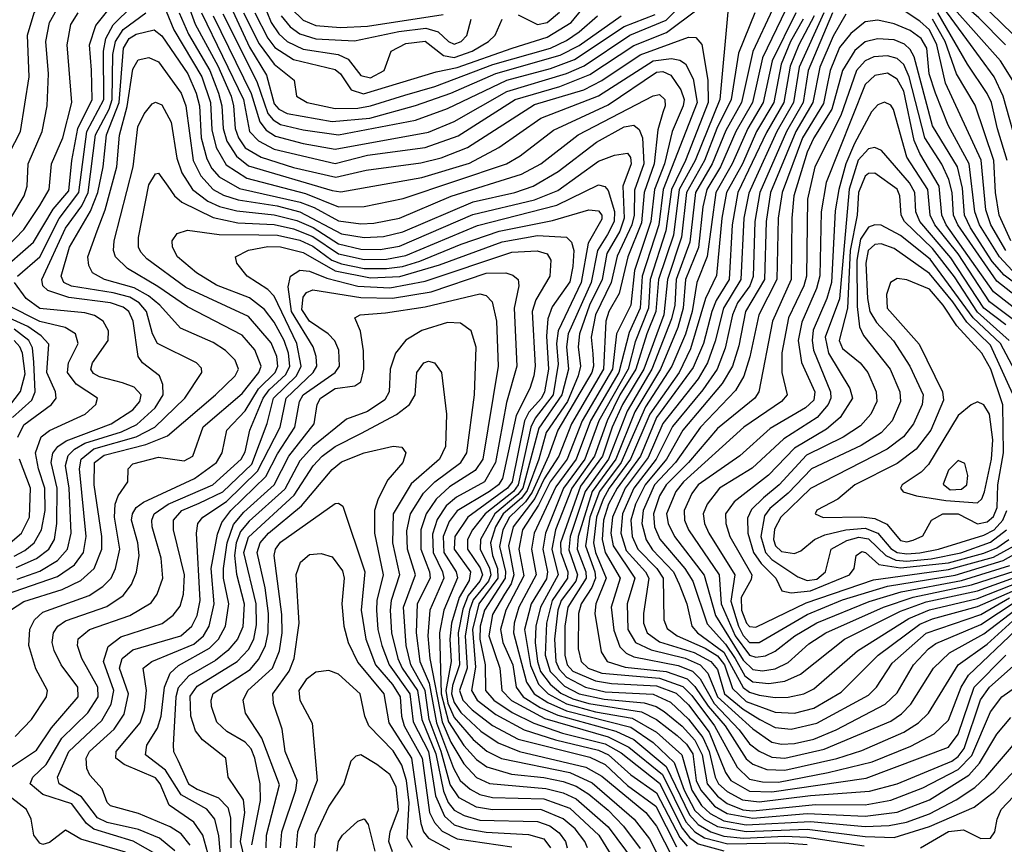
# Model space of a CAD drawing. Extents: x 997028 to 1115134, y 536408 to 618974.
# Tile 126 of 256: x 1014212 to 1017278, y 579926 to 582493. Entities that reach past the tile are written whole.
import ezdxf

# ---------------------------------------------------------------- set-up
doc = ezdxf.new("R2010")
doc.units = 0

msp = doc.modelspace()

# ---------------------------------------------------------------- linework, layer by layer
at = {"layer": '0CON10XD'}
for points in [[(1017304.4, 582304.4), (1017266.3, 582365), (1017115, 582535.1), (1017071.9, 582595), (1017023.9, 582715), (1016982.2, 582865), (1016977.1, 582942.9), (1016940.6, 583105), (1016937.1, 583225), (1016949.5, 583280.5), (1017001.7, 583405), (1017030.9, 583505), (1017036, 583605), (1017017.2, 583695), (1017016.5, 583725), (1017033.6, 583785), (1017055, 583816), (1017146, 583894), (1017185, 583901.9), (1017225, 583897.2), (1017295, 583867.8)], [(1017282.5, 582415), (1017199.2, 582499.2), (1017112.5, 582575), (1017094.1, 582605), (1017082.5, 582652.5), (1017014.7, 582875), (1017010, 582965), (1016982.4, 583075), (1016976.1, 583155), (1016987.9, 583245), (1017041.7, 583365), (1017080.6, 583515), (1017083.2, 583605), (1017063.9, 583705), (1017081.7, 583775), (1017105, 583809.7), (1017135, 583831.5), (1017195, 583852.8), (1017235, 583850.7), (1017305, 583822.2)], [(1017305, 582448.6), (1017235, 582515.1), (1017145, 582579.9), (1017124.4, 582605), (1017108.1, 582695), (1017049.5, 582875), (1017044.9, 582965), (1017017.3, 583075), (1017014.9, 583165), (1017033.2, 583245), (1017078.4, 583345), (1017128.5, 583525), (1017129.9, 583595), (1017113.9, 583685), (1017114.9, 583725), (1017140.1, 583769.9), (1017175, 583797.8), (1017225, 583807.9), (1017305, 583782.5)], [(1014163, 582045), (1014214.5, 582145), (1014241.7, 582315), (1014236.5, 582445), (1014257.2, 582515), (1014282.6, 582545), (1014431.4, 582678.6), (1014542.4, 582827.6), (1014577.5, 582885), (1014599.9, 582955), (1014609.5, 583025), (1014616.2, 583273.8)], [(1014184.8, 581875), (1014226.2, 581945), (1014235.5, 581975), (1014239, 582045), (1014282, 582145), (1014297.9, 582225), (1014302.5, 582325), (1014293.5, 582425), (1014305.8, 582485), (1014328.2, 582525), (1014425.6, 582604.4), (1014481.4, 582668.6)], [(1014145.8, 581705), (1014255, 581800.2), (1014316.3, 581903.7), (1014365, 581960.7), (1014374.7, 582055), (1014393.6, 582155), (1014437.8, 582245), (1014435.6, 582335.6), (1014430.2, 582415), (1014449.4, 582475), (1014544.6, 582595)], [(1014815.1, 582505), (1014933.6, 582263.6), (1014960.6, 582175), (1014979.8, 582149.8), (1015009.1, 582130.9), (1015095, 582107.7), (1015195, 582089.9), (1015485, 582143.5), (1015565, 582176.1), (1015729.8, 582270.2), (1015914.7, 582325.3), (1015970, 582350), (1016112.8, 582445), (1016225, 582492), (1016325, 582593.6)], [(1014955.1, 582585), (1014995.7, 582485), (1015019.6, 582449.6), (1015045, 582425.6), (1015095, 582401.8), (1015204.5, 582384.5), (1015235, 582370.7), (1015275, 582319.6), (1015305, 582312.6), (1015347.6, 582335), (1015369.6, 582395), (1015415, 582419.1), (1015475, 582426.8), (1015532, 582382), (1015565, 582375.1), (1015621, 582395), (1015672.4, 582425), (1015693.5, 582445), (1015714.6, 582495)], [(1017282.9, 581775), (1017236.5, 581855), (1017221.2, 581901.2), (1017205.8, 582055.8), (1017095.7, 582295.7), (1017068.1, 582415), (1017045, 582461.2), (1017015, 582488.9), (1016845, 582602.5)], [(1017326.1, 582075), (1017275.3, 582255), (1017247.2, 582315), (1017161.9, 582431.9), (1017050, 582585)], [(1014645, 582579.4), (1014692.1, 582462.1), (1014779.3, 582315), (1014806.1, 582235), (1014810.5, 582150.5), (1014824.1, 582095), (1014855, 582041.2), (1014919.5, 581999.5), (1015102.4, 581952.4), (1015205, 581910.7), (1015285, 581911.8), (1015406.8, 581936.8), (1015727.8, 582045), (1015770.4, 582069.6), (1015875, 582149.2), (1016045, 582228), (1016195, 582330.3), (1016215, 582331.7), (1016240.3, 582320.3), (1016270.8, 582275), (1016281.1, 582245), (1016278.8, 582225), (1016244, 582145), (1016220.2, 582045), (1016189.1, 581965), (1016178, 581865), (1016127, 581713), (1016115.5, 581605), (1016070.4, 581515), (1016057.9, 581405), (1015963.6, 581245), (1015917, 581125), (1015864.6, 581055), (1015828.3, 580981.7), (1015778.6, 580905), (1015767.1, 580845), (1015781.9, 580761.9), (1015726.6, 580655), (1015710.1, 580595), (1015716.8, 580555), (1015747.7, 580485), (1015758.1, 580415), (1015780, 580385), (1015832.7, 580352.7), (1015888.6, 580328.6), (1016068.7, 580278.7), (1016125, 580252.9), (1016225, 580168.6), (1016297.9, 580017.9), (1016325, 579987.6), (1016365, 579965), (1016405, 579952.2), (1016466, 579946), (1016595, 579952), (1016665, 579949.1), (1016841.5, 579921.5)], [(1014206, 581695), (1014275.1, 581754.9), (1014335.7, 581874.3), (1014396.2, 581955), (1014421.4, 582145), (1014474.2, 582245), (1014473.7, 582395), (1014480.9, 582435), (1014503.1, 582476.9), (1014564, 582536)], [(1014741.9, 582525), (1014759.2, 582479.2), (1014829.8, 582349.8), (1014870.7, 582255), (1014878.6, 582225), (1014883, 582155), (1014893.3, 582125), (1014915, 582094.6), (1014964.8, 582064.8), (1015065, 582033.4), (1015197.3, 582002.7), (1015291.4, 582025), (1015462, 582048), (1015525, 582062.8), (1015606.7, 582095), (1015815, 582229.2), (1015968.7, 582275), (1016025.6, 582304.4), (1016145, 582383.5), (1016295, 582439.3), (1016317.5, 582437.5), (1016336.5, 582416.5), (1016355.3, 582304.7), (1016356.2, 582235), (1016285.5, 582055), (1016241.9, 581965), (1016224.4, 581835.6), (1016175.3, 581685), (1016170.1, 581595), (1016129.2, 581490.8), (1016106.7, 581405), (1016016.2, 581245), (1015971.7, 581125), (1015906, 581035), (1015849.3, 580895), (1015841.4, 580845), (1015856.2, 580775), (1015852.5, 580752.5), (1015804.7, 580675), (1015784.4, 580595), (1015802.6, 580482.6), (1015827.5, 580425), (1015858.2, 580395), (1015915, 580364), (1016005, 580339.1), (1016119.3, 580319.3), (1016195, 580275.5), (1016274.5, 580205), (1016305, 580095.4), (1016335, 580047), (1016362.2, 580022.2), (1016405, 579999.5), (1016475, 579986.6), (1016675, 579997.3), (1016845, 579981.5)], [(1014778.1, 582515), (1014909.7, 582245), (1014927.7, 582145), (1014956, 582116), (1015005, 582089.8), (1015195, 582045.5), (1015295, 582071.4), (1015475, 582095.1), (1015577.9, 582132.1), (1015755.1, 582244.9), (1015894.4, 582285.6), (1015987.3, 582322.7), (1016125, 582413.1), (1016226.4, 582453.6), (1016325, 582527)], [(1014869.1, 582535), (1014927.9, 582407.9), (1014980.8, 582320.8), (1015005, 582231), (1015019.5, 582215), (1015045, 582201.3), (1015185, 582176.5), (1015302.9, 582187.1), (1015445, 582226), (1015555, 582264.5), (1015695, 582326.2), (1015895, 582383.1), (1015955, 582413.2), (1016085.1, 582504.9)], [(1014945, 582514.4), (1014985, 582435.8), (1015006.8, 582406.8), (1015065, 582369.8), (1015195, 582338.5), (1015211.5, 582325), (1015244.9, 582274.9), (1015282.5, 582262.5), (1015508.8, 582331.2), (1015575, 582344.9), (1015745.9, 582405), (1015855, 582438.6), (1015929.7, 582485), (1015962.7, 582525)], [(1015058.3, 582528.3), (1015095, 582491.4), (1015135, 582475.1), (1015211.2, 582468.8), (1015295, 582473.1), (1015530.9, 582509.1)], [(1016556.5, 582525), (1016495.4, 582394.6), (1016459.9, 582235), (1016411.7, 582148.3), (1016369.2, 582045), (1016316.4, 581955), (1016298.8, 581801.2), (1016256.6, 581685), (1016252.4, 581605), (1016241.9, 581561.9), (1016180.8, 581405), (1016104, 581275), (1016046, 581125), (1015973.4, 581025), (1015926.6, 580885), (1015922.9, 580842.9), (1015949.7, 580765), (1015943.7, 580745), (1015898.4, 580685), (1015887.8, 580655), (1015877.8, 580565), (1015881.4, 580495), (1015891.8, 580471.8), (1015915, 580446.4), (1015974, 580415), (1016035, 580401.4), (1016185, 580393.5), (1016238.6, 580368.6), (1016295, 580316.2), (1016339.2, 580259.2), (1016359.7, 580215), (1016378.1, 580135), (1016388.2, 580115), (1016415, 580090.8), (1016462.9, 580065), (1016515, 580058.3), (1016675, 580078.8), (1016858.5, 580091.5), (1016945, 580115.1), (1017115, 580185.1), (1017135, 580199.4), (1017153, 580225), (1017204.2, 580375.8), (1017231.8, 580415), (1017325, 580497.8)], [(1016597.6, 582525), (1016525.1, 582374.9), (1016493.9, 582235), (1016442.5, 582145), (1016394.2, 582035), (1016351.9, 581965), (1016339.8, 581910.2), (1016326, 581784), (1016285.7, 581684.3), (1016278.8, 581595), (1016262, 581535), (1016207.8, 581405), (1016127.5, 581272.5), (1016068.8, 581125), (1015995.5, 581025), (1015951.4, 580885), (1015948.8, 580845), (1015975.6, 580775), (1015976.3, 580755), (1015919.1, 580665), (1015910.2, 580605), (1015909.8, 580515), (1015917.6, 580485), (1015935, 580465.7), (1016005, 580434.9), (1016055, 580426.6), (1016195, 580419.7), (1016256.5, 580396.5), (1016295, 580360.2), (1016359.1, 580275), (1016410.3, 580150.3), (1016427.1, 580125), (1016485, 580091.3), (1016555, 580089.5), (1016848.2, 580131.8), (1017105, 580228.7), (1017135, 580269), (1017184.9, 580415), (1017283.4, 580515)], [(1014145, 581758.6), (1014225, 581840.6), (1014275.3, 581914.7), (1014304.4, 581965), (1014311.3, 582045), (1014347.1, 582125), (1014374.5, 582235), (1014360.2, 582415), (1014372.2, 582477.8), (1014394.8, 582515)], [(1014205, 580751.2), (1014275, 580776.4), (1014329.7, 580810.3), (1014361.8, 580845), (1014372.6, 580895), (1014366.6, 581035), (1014355.3, 581105), (1014363.6, 581136.4), (1014383.6, 581156.4), (1014415.3, 581174.7), (1014529.7, 581210.3), (1014577.3, 581232.7), (1014633.9, 581285), (1014659.1, 581325), (1014657.7, 581357.7), (1014647.3, 581385), (1014595, 581424.6), (1014581.1, 581445), (1014565.4, 581555), (1014552.1, 581585), (1014535, 581598.2), (1014495, 581611.8), (1014365, 581628.7), (1014300.2, 581650.2), (1014284.8, 581665), (1014281, 581685), (1014355, 581843.8), (1014405.8, 581914.2), (1014425.2, 581955), (1014448.7, 582135), (1014490.7, 582215), (1014499.9, 582245), (1014502.9, 582385), (1014510.5, 582425), (1014535, 582462.5), (1014605.1, 582514.9)], [(1014709.4, 582515), (1014738.6, 582448.6), (1014804.1, 582335), (1014832, 582265), (1014842.4, 582225), (1014845.8, 582155), (1014857.1, 582115), (1014887.9, 582067.9), (1014925, 582038.2), (1015185, 581961.1), (1015212.1, 581957.9), (1015465, 582002.3), (1015613.2, 582046.8), (1015704.9, 582095.1), (1015835, 582186.6), (1016015, 582256), (1016185, 582365.5), (1016242.3, 582372.3), (1016267.5, 582367.5), (1016285.8, 582355.8), (1016309.4, 582309.4), (1016321.9, 582235), (1016216.6, 581965), (1016202.9, 581855), (1016150.9, 581695), (1016144, 581595), (1016110, 581520), (1016078.3, 581395), (1015990.2, 581245), (1015945.3, 581125), (1015881.4, 581038.6), (1015814.7, 580895), (1015805.7, 580845), (1015820.6, 580765), (1015766.8, 580665), (1015751.9, 580615), (1015749.7, 580585), (1015790.7, 580430.7), (1015814.7, 580394.7), (1015857.4, 580367.4), (1015915, 580341.7), (1016115, 580291.5), (1016185, 580243.1)], [(1014845, 582511), (1014950.6, 582300.6), (1014985, 582201.5), (1015001.3, 582181.3), (1015025, 582166.8), (1015095, 582150.3), (1015205, 582134.9), (1015445, 582180.2), (1015545, 582216.6), (1015728.9, 582305), (1015865, 582341.5), (1015940.5, 582369.5), (1016095, 582471.9), (1016191, 582509)], [(1014909.7, 582515), (1014958.4, 582418.4), (1015005, 582355.1), (1015067.5, 582305), (1015074.4, 582255), (1015107.8, 582235), (1015195, 582217.3), (1015265, 582217.8), (1015305.2, 582224.8), (1015411.3, 582258.7), (1015505.3, 582285), (1015685.9, 582354.1), (1015864.8, 582405), (1015915, 582428.4), (1015954.3, 582455), (1016011.8, 582505)], [(1015026.7, 582505), (1015055, 582471.1), (1015085, 582448.9), (1015135, 582433.5), (1015255, 582427.6), (1015393.1, 582456.9), (1015476.7, 582466.7), (1015515.3, 582455.3), (1015547.5, 582425), (1015565, 582416.8), (1015587.6, 582425), (1015605, 582443.5), (1015617.9, 582495)], [(1015765, 582508), (1015825, 582478.7), (1015855, 582484.6), (1015893, 582517)], [(1016501.4, 582515), (1016450.5, 582389.5), (1016427.9, 582245), (1016383.7, 582155), (1016344.9, 582055), (1016288.8, 581955), (1016273.6, 581816.4), (1016229.2, 581685), (1016218, 581575), (1016155.7, 581405), (1016089.5, 581295), (1016057.6, 581225), (1016027.3, 581135), (1015958.8, 581041.2), (1015896.9, 580865), (1015897.7, 580835), (1015919.7, 580775), (1015918.5, 580755), (1015870.8, 580685), (1015852.7, 580615), (1015848.8, 580515), (1015864.6, 580464.6), (1015908.6, 580418.6), (1015954.1, 580395), (1016032.1, 580377.9), (1016156.7, 580366.7), (1016194.3, 580355), (1016219.4, 580339.4), (1016275, 580293.6), (1016315, 580250.3), (1016337.4, 580205), (1016353.3, 580115), (1016385, 580075.9), (1016415, 580053.2), (1016464.1, 580034.1), (1016495, 580030.4), (1016690.6, 580050.6), (1016845, 580049.5), (1016925, 580063.6), (1017025, 580101.7), (1017135, 580159.3), (1017177, 580203), (1017235, 580338.6), (1017271.1, 580385), (1017395, 580473.6)], [(1016629, 582515), (1016555.4, 582365), (1016527.5, 582235), (1016479.8, 582155), (1016430.9, 582045), (1016380.1, 581955), (1016353.6, 581756.4), (1016320.9, 581675), (1016306.3, 581585), (1016285.8, 581514.2), (1016243.6, 581415), (1016161.6, 581288.4), (1016115.9, 581184.1), (1016085.5, 581115), (1016018.1, 581025), (1015987.9, 580945), (1015974, 580855), (1016003.1, 580775), (1016005.1, 580755), (1015993.9, 580726.1), (1015960.9, 580675), (1015952.2, 580645), (1015951.2, 580535), (1015961.1, 580495), (1015982.7, 580475), (1016025, 580459.2), (1016205, 580443.1), (1016277.2, 580417.2), (1016305, 580390), (1016376.3, 580295), (1016447, 580167), (1016485, 580128.9), (1016525, 580120.4), (1016575, 580119.5), (1016730, 580150), (1016866.8, 580183.2), (1016987.8, 580232.2), (1017059.7, 580270.3), (1017105, 580313.1), (1017144.5, 580415), (1017166.7, 580453.3), (1017315, 580594.3)], [(1016652, 582495), (1016612.9, 582425), (1016583.4, 582355), (1016560.9, 582235), (1016506.5, 582145), (1016463.4, 582045), (1016413.5, 581955), (1016398.4, 581875), (1016382.7, 581697.3), (1016347.6, 581625), (1016301.2, 581468.8), (1016265.6, 581395), (1016174.9, 581265.1), (1016114.8, 581125), (1016047.7, 581035), (1016029.5, 581000.5), (1016009, 580945), (1015999.6, 580865), (1016005.6, 580835), (1016038.8, 580755), (1016006.7, 580675), (1016003.8, 580645), (1016023, 580525), (1016041.6, 580495), (1016097.7, 580477.7), (1016225, 580464.5), (1016291, 580441), (1016315, 580417.8), (1016355.9, 580355.9), (1016408.8, 580295), (1016475, 580192.5), (1016495.6, 580175.6), (1016539.3, 580159.3), (1016595, 580156.9), (1016756.5, 580193.5), (1016835, 580218.4), (1016965.3, 580275.3), (1017011.1, 580305), (1017042, 580335), (1017134.5, 580485), (1017225, 580549.7), (1017305, 580621.6)], [(1016686.5, 582505), (1016638.4, 582415), (1016611.5, 582348.5), (1016592, 582235), (1016537.6, 582142.4), (1016449.1, 581955), (1016430.7, 581855), (1016421.6, 581685), (1016381, 581619), (1016367.3, 581585), (1016341.4, 581485), (1016309.9, 581410.1), (1016195.8, 581255), (1016145.5, 581134.5), (1016072.7, 581035), (1016046.2, 580985), (1016030.1, 580935), (1016025.9, 580875), (1016035.4, 580835), (1016082.2, 580755), (1016053.7, 580665), (1016062.9, 580592.9), (1016081.2, 580541.2), (1016101.1, 580521.1), (1016125, 580509.5), (1016263.1, 580483.1), (1016307.7, 580465), (1016331, 580441), (1016375, 580365), (1016453, 580283), (1016485, 580239.3), (1016515, 580215.9), (1016555, 580197.8), (1016595, 580194.3), (1016717.5, 580222.5), (1016925, 580309.3), (1016958, 580332), (1016987.4, 580362.6), (1017058.3, 580475), (1017107.9, 580522.1), (1017215, 580581.3), (1017315, 580658.6)], [(1016716.9, 582515), (1016639.9, 582345), (1016621.9, 582235), (1016570.5, 582145), (1016496.3, 581983.7), (1016483, 581953), (1016467.7, 581875), (1016458, 581685), (1016403.6, 581595), (1016377.9, 581492.1), (1016354, 581425), (1016325, 581375.7), (1016215, 581236.7), (1016169.5, 581130.5), (1016098, 581035), (1016058, 580945), (1016053.6, 580895), (1016060.3, 580855), (1016127.4, 580755), (1016103.7, 580675), (1016106.5, 580595), (1016129.8, 580555), (1016178.5, 580531.5), (1016285, 580505.3), (1016331.4, 580485), (1016355, 580459.2), (1016385.5, 580385), (1016495, 580285.4), (1016555, 580244.6), (1016585, 580237.7), (1016625, 580240.3), (1016685, 580254), (1016755, 580283.2), (1016907.6, 580362.4), (1016945, 580398.2), (1016995.5, 580485), (1017042.2, 580535), (1017065, 580551.1), (1017205, 580610.1), (1017315, 580682.7)], [(1016743.8, 582515), (1016667.1, 582335), (1016651.6, 582235), (1016600.1, 582145), (1016517.1, 581955), (1016501.8, 581865), (1016496.3, 581693.7), (1016485.5, 581665), (1016447.9, 581612.1), (1016431.9, 581575), (1016409.2, 581470.8), (1016384.3, 581405), (1016339.3, 581340.7), (1016245, 581227.4), (1016193.9, 581125), (1016124.7, 581035), (1016089.2, 580955), (1016084.6, 580895), (1016101.2, 580841.2), (1016161.6, 580775), (1016172, 580755), (1016154.9, 580645), (1016154.9, 580614.9), (1016166.4, 580585), (1016205, 580556.5), (1016313.1, 580523.1), (1016365, 580495.8), (1016385, 580470), (1016407.6, 580395), (1016465, 580346.6), (1016517.4, 580315), (1016565, 580290), (1016615, 580284.4)], [(1016785, 582510), (1016745, 582442.4), (1016704.2, 582345), (1016682.5, 582235), (1016629, 582145), (1016550.7, 581955), (1016536.9, 581865), (1016531.3, 581685), (1016472.2, 581585), (1016451.6, 581478.4), (1016432.4, 581415), (1016399.5, 581360.5), (1016277.2, 581215), (1016226, 581125), (1016160, 581045), (1016130, 580985), (1016115.9, 580935), (1016119.8, 580885), (1016137.4, 580845), (1016196.4, 580785), (1016216, 580755), (1016218.1, 580625), (1016228.2, 580598.2), (1016259.5, 580575), (1016346.7, 580536.7), (1016385, 580513.1), (1016407, 580485), (1016431.6, 580411.6), (1016475, 580371.4), (1016565, 580337.2), (1016625, 580334.1)], [(1017302.7, 581712.7), (1017263.6, 581755), (1017201.1, 581855), (1017187, 581895), (1017168.9, 582045), (1017103.6, 582165), (1017064, 582264), (1017044.4, 582325), (1017036.9, 582405), (1017019.5, 582435), (1016985, 582459.4), (1016935, 582480.7), (1016885, 582491.4), (1016845, 582486.3), (1016800.1, 582449.9), (1016765, 582406.7), (1016736.3, 582335), (1016725, 582279.4), (1016715, 582232.4), (1016649.8, 582125), (1016586.2, 581955), (1016574.5, 581875), (1016570.1, 581685), (1016513.9, 581575), (1016486, 581444), (1016466.8, 581383.2), (1016441.2, 581338.8), (1016332, 581225), (1016254.5, 581115), (1016189.3, 581045), (1016153.9, 580965), (1016150.2, 580925), (1016163.7, 580873.7), (1016182.8, 580842.8), (1016247.8, 580775), (1016266.3, 580736.3), (1016290.3, 580675), (1016305.2, 580605), (1016322.6, 580585), (1016405, 580524.6), (1016465, 580414.7), (1016485, 580400), (1016515, 580390.9), (1016565, 580383.1)], [(1016417.3, 582517.3), (1016392.3, 582245), (1016315.8, 582055), (1016266.4, 581965), (1016247.8, 581822.2), (1016201.8, 581685), (1016193.8, 581585), (1016165.6, 581515.6)], [(1017299.1, 581805), (1017262.4, 581885), (1017251.4, 581955), (1017246.1, 582055), (1017187.2, 582227.2), (1017129.4, 582325), (1017094, 582425), (1017055, 582494.4)], [(1017286.9, 582055), (1017256.9, 582153.1), (1017238.1, 582235), (1017225, 582263.4), (1017163.8, 582355), (1017071.1, 582515)], [(1014140.6, 580695), (1014330.5, 580759.5), (1014383.2, 580796.8), (1014411.2, 580835), (1014419.5, 580885), (1014398.4, 581095), (1014403.5, 581125), (1014443.1, 581156.9), (1014575.4, 581194.6), (1014633.1, 581225), (1014727.1, 581315), (1014780, 581395), (1014778.3, 581408.3), (1014762.9, 581425), (1014642, 581485), (1014625.5, 581515), (1014607.4, 581585), (1014585, 581611.9), (1014555, 581629), (1014503.1, 581643.1), (1014373.4, 581663.4), (1014349.8, 581675), (1014341.4, 581695), (1014367.6, 581785), (1014432.7, 581897.3), (1014455.6, 581955), (1014472.3, 582035), (1014482.7, 582135), (1014522.1, 582235), (1014535.5, 582405), (1014553.7, 582435), (1014575, 582447.8), (1014631.4, 582461.4), (1014655, 582443), (1014735.6, 582325), (1014762.4, 582265), (1014772.3, 582225), (1014778, 582125), (1014795, 582060.3), (1014810.4, 582030.4), (1014834.1, 582004.1), (1014897.3, 581967.3), (1015085.7, 581925.7), (1015128.9, 581908.9), (1015205, 581866.7), (1015275, 581858.1), (1015315, 581860), (1015395, 581875.7), (1015556.3, 581943.7), (1015775, 582012), (1015835.2, 582045), (1015951, 582135), (1016185, 582256.5), (1016205, 582260.2), (1016221, 582245), (1016222.4, 582225), (1016215.4, 582204.6), (1016199.4, 582150.6), (1016188.5, 582045), (1016156.9, 581955), (1016149, 581861), (1016105.7, 581755), (1016078.7, 581641.3), (1016047.3, 581585), (1016037.9, 581555), (1016030.7, 581405), (1015930.9, 581235), (1015891.4, 581135), (1015845.5, 581064.5), (1015816.9, 581003.1), (1015749.2, 580915), (1015734.8, 580855), (1015750.8, 580765), (1015742.4, 580737.6), (1015722.5, 580705), (1015685, 580642), (1015673.4, 580575), (1015707.1, 580475), (1015713.6, 580405), (1015744, 580374), (1015848.1, 580318.1), (1016045, 580260.9), (1016108.7, 580228.7), (1016213.7, 580143.7), (1016286.7, 579996.7), (1016315, 579964.9), (1016345, 579947), (1016417.6, 579927.6), (1016595, 579930.6), (1016665, 579925.5)], [(1017467.2, 581557.2), (1017277.9, 581697.9), (1017240.9, 581740.9), (1017173.1, 581845), (1017154.6, 581885), (1017148.3, 581968.3), (1017132.2, 582035), (1017055, 582163.2), (1016997.3, 582377.3), (1016985, 582400.8), (1016967.1, 582417.1), (1016935, 582430.3), (1016883.9, 582433.9), (1016845, 582423.9), (1016812.9, 582397.1), (1016774.5, 582335), (1016741.6, 582215), (1016684.8, 582125.2), (1016665, 582080.5), (1016623.5, 581945), (1016617, 581875), (1016614.7, 581685), (1016556.5, 581555), (1016514.4, 581335), (1016501.1, 581315), (1016385, 581220.2), (1016295.4, 581115), (1016225.1, 581045), (1016205, 581011.3), (1016185.8, 580955), (1016189.5, 580915), (1016205.7, 580875.7), (1016283.3, 580785), (1016308.3, 580745), (1016353, 580613), (1016409.7, 580549.7), (1016440.2, 580505), (1016470.8, 580450.8), (1016495, 580432.6), (1016545, 580426.8)], [(1014184.3, 580655), (1014225, 580681.8), (1014345, 580719.5), (1014402.7, 580747.3), (1014444.4, 580785), (1014468.4, 580845), (1014468.4, 580885), (1014444.4, 581045), (1014445.1, 581115), (1014475, 581137.9), (1014605, 581170.8), (1014672.5, 581197.5), (1014822.3, 581325), (1014883.4, 581385), (1014893.9, 581405), (1014883, 581433), (1014853.6, 581463.6), (1014815, 581488.1), (1014713.5, 581533.5), (1014649.3, 581605), (1014613.9, 581633.9), (1014568.5, 581658.5), (1014476.4, 581685), (1014439.6, 581705), (1014427.8, 581727.8), (1014424.3, 581755), (1014453.9, 581836.1), (1014478.9, 581901.1), (1014515.4, 582035), (1014523.6, 582133.6), (1014546.9, 582223.1), (1014565, 582339.4), (1014581.8, 582368.2), (1014615, 582375.3), (1014645, 582362.5), (1014715.7, 582265), (1014730.1, 582225), (1014753, 582055), (1014776.8, 582006.8), (1014814.5, 581965), (1014846.7, 581946.7), (1014892.3, 581932.3), (1015013.8, 581913.8), (1015084.8, 581894.8), (1015215, 581826.2), (1015284.9, 581814.9), (1015345, 581818.3), (1015405, 581832.5), (1015625, 581926.7), (1015754.6, 581955), (1015811.8, 581975), (1015889.3, 582020.7), (1016008.1, 582111.9), (1016095, 582160), (1016125, 582164.8), (1016140.9, 582150.9), (1016151.4, 582125), (1016155.7, 582045), (1016127, 581963), (1016125.5, 581885), (1016118.7, 581855), (1016072.5, 581757.5), (1016054.6, 581675), (1016005.7, 581575), (1015992.3, 581505), (1015997.1, 581452.9), (1015999.6, 581415), (1015993.8, 581395), (1015888.6, 581215), (1015859.5, 581135), (1015807.7, 581022.3), (1015787.1, 580992.9), (1015737.6, 580945), (1015716.8, 580905), (1015706.4, 580853.6), (1015725.4, 580775.4), (1015724.5, 580755), (1015659.4, 580655), (1015646.2, 580605), (1015645.2, 580565.2), (1015662.3, 580485), (1015663.3, 580405), (1015688.5, 580375), (1015746.3, 580336.3), (1015813.2, 580303.2), (1015902.8, 580272.8), (1016035, 580238.8), (1016085, 580210.7), (1016205, 580116.5), (1016275, 579976.8), (1016298, 579948), (1016325, 579928.1), (1016405, 579905.9)], [(1017386.3, 581576.3), (1017255, 581678.8), (1017133.2, 581855), (1017119.9, 581885), (1017116.5, 581955), (1017105.6, 581995.6), (1017083.9, 582043.9), (1017030.6, 582125), (1016982.1, 582315), (1016965, 582353.3), (1016945, 582372), (1016915, 582380.9), (1016872.6, 582377.4), (1016844.9, 582365.1), (1016817.7, 582335), (1016769.5, 582195), (1016688.4, 582035), (1016665.3, 581934.7), (1016662.4, 581695), (1016654, 581665), (1016606.7, 581565), (1016586, 581456), (1016585.2, 581395.2), (1016601.9, 581325), (1016584.2, 581305), (1016467.7, 581225), (1016279.6, 581055), (1016255.1, 581025), (1016226.9, 580955), (1016231.2, 580925), (1016251.2, 580885), (1016344, 580764), (1016378.7, 580638.7), (1016465, 580499.4), (1016495, 580470.3), (1016525, 580466.5)], [(1017357.7, 581557.7), (1017245, 581645.6), (1017097.8, 581855), (1017083.8, 581885), (1017075.1, 581975), (1017015, 582076.8), (1016997.5, 582117.5), (1016965, 582270.7), (1016945, 582307.6), (1016915, 582326.4), (1016875, 582319.5), (1016845, 582291.6), (1016723.5, 581986.5), (1016708.6, 581895), (1016704, 581696), (1016693.9, 581656.1), (1016648.2, 581551.8), (1016636.4, 581495), (1016646.5, 581426.5), (1016688.3, 581335), (1016685, 581308.9), (1016659.6, 581285), (1016549.7, 581220.3), (1016454.9, 581135.1), (1016325.5, 581045), (1016305, 581018.6), (1016281.7, 580965), (1016282.9, 580935), (1016294.6, 580905), (1016390.4, 580765), (1016397.2, 580675), (1016440.7, 580575), (1016485, 580514.7), (1016505, 580508.6)], [(1014198.4, 580261.6), (1014249.5, 580315), (1014296, 580385), (1014299.3, 580405), (1014263.1, 580473.1), (1014240.8, 580545), (1014243.9, 580596.1), (1014259, 580625), (1014285, 580648.7), (1014428.7, 580701.3), (1014471.6, 580728.4), (1014497.6, 580755), (1014510.8, 580785), (1014524, 580845), (1014507.4, 580945), (1014510, 580985), (1014519.3, 581010.7), (1014548.9, 581055), (1014550.6, 581095), (1014565, 581111.2), (1014645, 581131), (1014725, 581119.8), (1014751.8, 581135), (1014784.2, 581225.8), (1014905, 581329.7), (1014957.1, 581395), (1014964.5, 581415), (1014945, 581465.3), (1014905, 581511.5), (1014735, 581599.4), (1014642.9, 581662.9), (1014548.3, 581718.3), (1014510.6, 581755), (1014504.1, 581775), (1014506.5, 581805), (1014566.1, 582035), (1014580.6, 582159.4), (1014599.8, 582200.2), (1014625, 582231.1), (1014635, 582236.1), (1014655, 582228), (1014683.9, 582173.9), (1014701.7, 582061.7), (1014717, 582017), (1014750.6, 581965), (1014798.3, 581928.3), (1014835, 581911.4), (1014888.1, 581898.1), (1015005, 581885.7), (1015075, 581868.3), (1015126.7, 581846.7), (1015205, 581795.2), (1015275, 581778.8), (1015335, 581778.1), (1015395, 581788.7), (1015623.6, 581886.4), (1015815, 581932.2), (1015888.2, 581961.8), (1016015, 582052.9), (1016065, 582072), (1016105, 582077.7), (1016114.3, 582064.3), (1016116, 582045), (1016090.2, 581975), (1016094.6, 581875), (1016080.7, 581835), (1016041, 581765), (1016025.7, 581685), (1015986.8, 581605), (1015955.6, 581515), (1015951.1, 581475), (1015958.8, 581415), (1015951.7, 581385), (1015918.4, 581305), (1015851.8, 581208.2), (1015828.8, 581125), (1015792.4, 581027.6), (1015775, 581004.3), (1015718.4, 580955), (1015694.2, 580915), (1015678.1, 580865), (1015684.4, 580825.6), (1015700.1, 580785), (1015701.4, 580755), (1015642.4, 580675), (1015622.2, 580595), (1015632, 580478), (1015619.6, 580405), (1015637.3, 580375), (1015695, 580330.6), (1015783, 580282.9), (1015881.1, 580251.1), (1016015, 580219), (1016046.3, 580205), (1016115, 580142.4), (1016195, 580086.4), (1016267.9, 579947.9), (1016290.6, 579920.6)], [(1017319.5, 581549.5), (1017232.4, 581615), (1017134.8, 581764.8), (1017062.1, 581855), (1017047.2, 581885), (1017040.2, 581965), (1016974.6, 582065), (1016933.6, 582213.6), (1016925, 582227.1), (1016905, 582236.6), (1016885, 582228), (1016865, 582206.2), (1016811.7, 582108.3), (1016785.2, 582044.8), (1016762.6, 581965), (1016751.6, 581898.4), (1016740.1, 581675), (1016725.6, 581625), (1016683.3, 581526.7), (1016679.9, 581495), (1016684.7, 581465), (1016737.1, 581335), (1016738.2, 581315), (1016729.9, 581295), (1016695.9, 581255), (1016591.5, 581188.5), (1016493.1, 581096.9), (1016391.7, 581035), (1016353, 580985), (1016340.8, 580955), (1016345.2, 580925), (1016358.7, 580895), (1016439.1, 580765), (1016426.5, 580683.5), (1016450.2, 580605), (1016465, 580576.1), (1016485, 580554.5), (1016515, 580554.2)], [(1017283.3, 581543.3), (1017215, 581595.1), (1017112.1, 581752.1), (1017014.9, 581865), (1017002.9, 581895), (1016999.8, 581955), (1016983.5, 581985), (1016896.2, 582086.2), (1016875, 582095.2), (1016855, 582091.6), (1016823.8, 582056.2), (1016795, 581965.3), (1016765.3, 581624.7), (1016720.3, 581505), (1016730.5, 581455), (1016797.7, 581345), (1016805.6, 581315), (1016767.7, 581255), (1016725, 581219), (1016625, 581159.5), (1016544.2, 581075.8), (1016437.2, 580992.8), (1016410.5, 580955), (1016410.8, 580925), (1016423.9, 580885), (1016491.8, 580765), (1016489.7, 580750.3), (1016459.4, 580695), (1016460.1, 580655), (1016475.7, 580615), (1016485, 580604.3), (1016505, 580602)], [(1014152.2, 580145), (1014265, 580219.8), (1014311, 580289), (1014394.8, 580385), (1014393.8, 580415), (1014341.6, 580485), (1014319.9, 580529.9), (1014313.4, 580555), (1014318.1, 580585), (1014331.5, 580605), (1014355, 580621.8), (1014483.7, 580666.3), (1014535, 580700.5), (1014560.4, 580735), (1014576.4, 580773.6), (1014584.5, 580825), (1014580.1, 580865), (1014561.1, 580935), (1014563.3, 580955), (1014574.8, 580975), (1014598.4, 580991.6), (1014756.8, 581065), (1014825.3, 581114.7), (1014842.5, 581145), (1014857.2, 581215), (1014915, 581276.1), (1014956, 581344), (1015007.8, 581395), (1015016.5, 581415), (1015012.9, 581445), (1014995, 581487.6), (1014925, 581569.8), (1014729.4, 581659.4), (1014608.6, 581748.6), (1014589.2, 581769.2), (1014582, 581785), (1014581.9, 581815), (1014615, 581979.1), (1014635, 582013.8), (1014645, 582015.4), (1014673.5, 581975), (1014694.3, 581945), (1014717.4, 581925), (1014815, 581877.3), (1014891.2, 581861.2), (1015005, 581855.2), (1015065, 581842.3), (1015125, 581818.5), (1015205, 581764.2), (1015285, 581746.4), (1015355, 581747.5), (1015415, 581759.4), (1015637.8, 581852.2), (1015884.6, 581915.4), (1016015, 581979), (1016034.2, 581974.2), (1016045, 581961.2), (1016065, 581896.4), (1016063.1, 581865), (1016042.6, 581825), (1016011.2, 581775), (1015991.7, 581675), (1015920.3, 581515), (1015915.1, 581475), (1015921.1, 581405), (1015900.9, 581325), (1015828.6, 581221.4), (1015778.8, 581035), (1015763.4, 581015), (1015691.9, 580955), (1015647.2, 580875), (1015646.1, 580845), (1015675.8, 580785.8), (1015679.9, 580765), (1015672.7, 580745), (1015625, 580686.9), (1015612.7, 580655), (1015599.6, 580575), (1015605.8, 580475), (1015582.1, 580405), (1015592.4, 580375), (1015621.7, 580345), (1015685, 580296.4), (1015764.1, 580254.1), (1015987.6, 580197.6), (1016035, 580175.1), (1016105, 580109.5), (1016193, 580045), (1016258.1, 579918.1)], [(1017293.5, 581495), (1017195, 581583.2), (1017123.2, 581693.2), (1017055, 581781.4), (1016967.4, 581865), (1016957.1, 581885), (1016953.3, 581945), (1016945, 581965.2), (1016875, 582015.6), (1016855, 582014.8), (1016845, 582006.2), (1016824.8, 581955), (1016820.6, 581885), (1016798.5, 581775), (1016790.6, 581595), (1016763.8, 581495), (1016775, 581469.3), (1016829.3, 581425), (1016853.2, 581395), (1016879.8, 581335), (1016881.1, 581305), (1016862.3, 581265), (1016830.6, 581229.4), (1016776.5, 581193.5), (1016662.4, 581137.6), (1016577.1, 581045), (1016528.4, 581005), (1016491.2, 580968.8), (1016478.6, 580941.4), (1016479.5, 580895), (1016497.5, 580835), (1016520.9, 580800.9), (1016567, 580755), (1016585.3, 580715.3), (1016615, 580709.3)], [(1014642.2, 579892.3), (1014565.9, 579935.9), (1014443.5, 579973.5), (1014420.8, 579990.8), (1014375, 580052.8), (1014285, 580081.8), (1014244.7, 580115), (1014253.2, 580135), (1014294.7, 580175.2), (1014343.7, 580256.3), (1014425, 580335.6), (1014456.9, 580385), (1014455.6, 580415), (1014406, 580505), (1014392.9, 580545), (1014394.1, 580565.9), (1014430, 580595), (1014555, 580639.1), (1014621.8, 580678.2), (1014640.7, 580705), (1014658.3, 580755), (1014652.8, 580817.2), (1014625.2, 580915), (1014623.9, 580935), (1014630.7, 580955), (1014674.4, 580985), (1014813.7, 581045), (1014902.6, 581125), (1014915, 581147.9), (1014928.7, 581215), (1014970.4, 581315), (1014988.8, 581341.2), (1015041, 581389), (1015053.3, 581415), (1015049.1, 581455), (1015035.5, 581495), (1015005, 581551.6), (1014975, 581591.5), (1014927.6, 581627.6), (1014825, 581667), (1014763.5, 581705), (1014704.2, 581755), (1014687.8, 581785), (1014687.1, 581805), (1014702.8, 581827.3), (1014735, 581838.1), (1014834.1, 581824.1), (1014956.7, 581823.3), (1015015, 581822.9), (1015085, 581806.9), (1015125, 581787.8), (1015184.7, 581744.7), (1015215, 581732.9), (1015285, 581718.9), (1015355, 581718.5), (1015404.7, 581725.3), (1015458.7, 581741.3), (1015586.8, 581795), (1015705, 581834.7), (1015871.8, 581868.2), (1015985, 581901.6), (1016015, 581898.6), (1016025.2, 581885), (1016025, 581871.9), (1015982.5, 581797.5), (1015961.3, 581675), (1015888.8, 581525), (1015884.2, 581485), (1015889.1, 581420.9), (1015873.4, 581325), (1015817.4, 581252.6), (1015803.8, 581225), (1015765, 581045), (1015749.8, 581025), (1015661.6, 580955), (1015622, 580905), (1015606.8, 580875), (1015607, 580845), (1015646.7, 580786.7), (1015653.3, 580765), (1015644.8, 580745), (1015609.1, 580700.9), (1015592.1, 580657.9), (1015578, 580585), (1015582.2, 580485), (1015559.8, 580420.2), (1015557, 580395), (1015565, 580368), (1015586.5, 580336.5), (1015648.6, 580278.6), (1015702.2, 580242.2), (1015768.7, 580215), (1015975, 580166.7), (1016025, 580138.9), (1016162, 580025), (1016195, 579983.1), (1016245.1, 579885.1)], [(1017356.4, 581315), (1017266.8, 581485), (1017181.3, 581565), (1017047.4, 581747.4), (1016955, 581821.4), (1016895, 581853.2), (1016875, 581854.8), (1016855, 581847.1), (1016830.4, 581809.6), (1016819, 581745), (1016820.4, 581600.4), (1016827.3, 581537.3), (1016840.3, 581510.3), (1016922.7, 581405), (1016952.7, 581335), (1016954.8, 581305), (1016929.2, 581245), (1016895, 581206.7), (1016832.3, 581167.7), (1016677.6, 581095), (1016605, 581019.1), (1016548.5, 580971.5), (1016531.5, 580948.5), (1016520.7, 580885), (1016534.7, 580834.7), (1016555, 580812.9), (1016635, 580758.6), (1016665, 580747.1)], [(1014695.8, 579905.8), (1014648, 579945), (1014582.7, 579972.7), (1014485, 579994.7), (1014455, 580008.6), (1014405, 580074.6), (1014335.6, 580115), (1014330.2, 580135), (1014365, 580215.2), (1014468.1, 580311.9), (1014497.8, 580362.2), (1014505.1, 580405), (1014473.7, 580495), (1014487.8, 580542.2), (1014527.9, 580572.1), (1014656.1, 580613.9), (1014690.1, 580639.9), (1014712.3, 580667.7), (1014722.8, 580705), (1014725.6, 580765), (1014691.3, 580905), (1014691.6, 580935), (1014717, 580965), (1014771.8, 580988.2), (1014845, 581023.5), (1014935, 581110), (1014983.4, 581236.6), (1015003.2, 581315), (1015074, 581385), (1015088.9, 581415), (1015075.9, 581485), (1015005, 581632.5), (1014985, 581653.7), (1014920.8, 581695), (1014888.5, 581735), (1014884.4, 581755), (1014924.6, 581775.4), (1014985, 581786.7), (1015025, 581785.9), (1015095, 581768.6), (1015195, 581711.2), (1015305, 581689.3), (1015396.6, 581693.4), (1015519.8, 581730.2), (1015715, 581802.1), (1015825, 581821), (1015915, 581815.9), (1015930.7, 581800.7), (1015937.7, 581775), (1015935.3, 581724.7), (1015925, 581677.6), (1015871, 581599), (1015857.5, 581562.5), (1015852.4, 581507.6), (1015858.6, 581405), (1015847, 581335), (1015837, 581315), (1015798, 581272), (1015783.9, 581245), (1015745.5, 581055), (1015731.5, 581035), (1015607.9, 580945), (1015567.3, 580885), (1015565.7, 580845), (1015615.7, 580775), (1015612.3, 580747.7), (1015580.7, 580695), (1015557.3, 580615), (1015551.6, 580565), (1015556.3, 580495), (1015539.6, 580405), (1015545.9, 580365.9), (1015565, 580320.8), (1015625, 580252.1), (1015666.7, 580216.7), (1015713.1, 580193.1), (1015925, 580149.9), (1015995, 580118), (1016125.4, 580005), (1016173.8, 579943.8), (1016215, 579862.4)], [(1017315.7, 581305), (1017235, 581480.4), (1017161.4, 581551.4), (1017118.2, 581615), (1017045, 581703.2), (1016935, 581781.1), (1016895, 581795.2), (1016875, 581793), (1016854.9, 581775.1), (1016847.5, 581735), (1016852.2, 581625), (1016859.9, 581585), (1016880.2, 581550.2), (1016933.2, 581493.2), (1016984.5, 581415), (1017025.2, 581325), (1017023, 581295), (1016995.9, 581235), (1016964.4, 581195), (1016913.8, 581156.2), (1016675, 581034.2), (1016582.6, 580945), (1016563, 580907), (1016559.9, 580875), (1016566.2, 580855), (1016585, 580837.9), (1016625, 580831.9), (1016645, 580840.3), (1016687.1, 580875), (1016720, 580890), (1016785, 580905.4), (1016845, 580910.7), (1016884.4, 580894.4), (1016925, 580847.6), (1016945, 580835.1), (1016975, 580830.5)], [(1014743.7, 579923.7), (1014715, 579959), (1014680.8, 579980.8), (1014582, 580022), (1014495, 580046.5), (1014485, 580056), (1014469.4, 580099.4), (1014431.2, 580141.2), (1014421.9, 580161.9), (1014419, 580195), (1014429.5, 580215), (1014506.8, 580285), (1014538.1, 580331.9), (1014551.2, 580395), (1014523.7, 580475), (1014532, 580505), (1014565, 580531.9), (1014714.7, 580575), (1014749, 580605), (1014765, 580638.8), (1014774, 580685), (1014762.8, 580895), (1014767.1, 580925), (1014783.2, 580945), (1014856.2, 580993.8), (1014952.6, 581087.4), (1015024, 581225), (1015041.9, 581315), (1015126.1, 581395), (1015137.2, 581415), (1015135.9, 581445), (1015126.1, 581475), (1015059.2, 581585), (1015048.8, 581661.2), (1015055.3, 581695), (1015085, 581713.7), (1015115, 581710.9), (1015168.7, 581688.7), (1015265, 581663.4), (1015365, 581658.4), (1015475, 581679.6), (1015745, 581769.6), (1015824.2, 581774.2), (1015855, 581764), (1015866.8, 581745), (1015863.1, 581695), (1015819.2, 581620.8), (1015808.5, 581585), (1015817.2, 581415), (1015813.6, 581385), (1015800.5, 581345), (1015758.4, 581261.6), (1015715.6, 581065), (1015703, 581045), (1015675.1, 581024.9), (1015575, 580964.4), (1015549.3, 580930.7), (1015531.1, 580885), (1015533.2, 580835), (1015571.8, 580775), (1015576.1, 580756.1), (1015533.3, 580655), (1015519.2, 580585), (1015525, 580395), (1015547.7, 580307.7), (1015595, 580233.8), (1015635, 580190.3), (1015667.2, 580167.2), (1015744.3, 580144.3), (1015845, 580134.6), (1015905, 580122.3), (1015945, 580107.5), (1015985, 580082.6), (1016045, 580032.4), (1016092.8, 579982.8), (1016145, 579913)], [(1014798.8, 579898.8), (1014783.1, 579955), (1014754.8, 579995), (1014678, 580048), (1014650.3, 580115), (1014635, 580133.3), (1014538, 580175), (1014511.9, 580195), (1014512.8, 580215), (1014550.5, 580259.5), (1014587.2, 580305), (1014600.8, 580345), (1014607.7, 580405), (1014597.2, 580475), (1014623.8, 580495), (1014755, 580549), (1014784.3, 580575), (1014802.7, 580605), (1014818.1, 580675), (1014808.2, 580785), (1014828.3, 580891.7), (1014842.1, 580927.9), (1014870.2, 580965), (1014979, 581071), (1015015, 581141.9), (1015069.6, 581225), (1015083.4, 581305), (1015095.1, 581325), (1015195.2, 581395), (1015208.1, 581415), (1015205.9, 581465), (1015193.3, 581493.3), (1015172.9, 581515), (1015115, 581554.3), (1015091.2, 581591.2), (1015095, 581629.5), (1015105.9, 581644.1), (1015125, 581652.8), (1015275, 581628.5), (1015373.4, 581626.6), (1015494.1, 581645.9), (1015665, 581703.8), (1015726, 581705), (1015748.4, 581698.4), (1015764.7, 581685), (1015766.7, 581665), (1015752.1, 581595), (1015760.9, 581415), (1015728.5, 581301.5), (1015693.7, 581115), (1015660, 581055), (1015572.7, 581007.3), (1015540.4, 580979.6), (1015512.7, 580937.3), (1015498.1, 580891.9), (1015499.7, 580835), (1015529.5, 580775), (1015533.6, 580755), (1015489.4, 580655), (1015483.5, 580575), (1015489.4, 580505), (1015528, 580308), (1015555, 580243.9), (1015595, 580177.3), (1015634.8, 580134.8), (1015675, 580115.3), (1015850.6, 580100.6), (1015905, 580086.6), (1015945, 580068.1), (1016045, 579981), (1016153, 579835)], [(1014201.8, 580788.2), (1014265, 580815.8), (1014303, 580845), (1014320.9, 580875), (1014328.4, 580925), (1014328.9, 581035), (1014310.6, 581115), (1014315.7, 581144.3), (1014331, 581165), (1014357.3, 581182.7), (1014497.6, 581235), (1014565, 581278.9), (1014586.5, 581305), (1014590.2, 581325), (1014569.4, 581349.4), (1014533, 581363), (1014461, 581381), (1014442.4, 581392.4), (1014434.4, 581405), (1014438.7, 581425), (1014487.6, 581495), (1014489, 581525), (1014472, 581555), (1014445, 581572.2), (1014415, 581581.1), (1014275, 581594), (1014233.1, 581625), (1014196.4, 581675)], [(1016975, 580867.7), (1016995, 580873), (1017025, 580886.7), (1017051.2, 580935), (1017086.9, 580955), (1017134.5, 580955), (1017195, 580924.2), (1017225, 580930), (1017245, 580946.5), (1017255.9, 580975), (1017258.4, 581045), (1017275.6, 581145), (1017274.2, 581294.2), (1017236.1, 581405), (1017208.6, 581455), (1017130.7, 581540.7), (1017087.5, 581605), (1017045, 581654.1), (1016975, 581683.9), (1016945, 581687.8), (1016923.8, 581675), (1016911.7, 581638.3), (1016913.8, 581595), (1017013.6, 581483.6), (1017086.1, 581335), (1017089.1, 581309.1), (1017050, 581215), (1017003.7, 581156.3), (1016945, 581111.5), (1016813.3, 581045), (1016759.6, 581000.4), (1016695, 580966.9), (1016688.9, 580955), (1016714, 580944), (1016833.8, 580946.2), (1016875, 580940.2), (1016912.6, 580922.6), (1016955, 580872.5), (1016975, 580867.7)], [(1014850.1, 579755), (1014832.6, 579952.6), (1014820.5, 580005), (1014795.3, 580035.3), (1014715, 580080.6), (1014666.8, 580156.8), (1014603.9, 580205), (1014607.9, 580235), (1014642, 580288), (1014652.7, 580325), (1014663.3, 580415), (1014680.9, 580459.1), (1014707.1, 580482.9), (1014803.3, 580536.7), (1014831.1, 580565), (1014853.6, 580605), (1014864.2, 580675), (1014847.4, 580755), (1014847.2, 580785), (1014858, 580865), (1014878.4, 580921.6), (1014909.9, 580960.1), (1015005, 581045.2), (1015050.9, 581135), (1015129.3, 581235), (1015139, 581295), (1015148.8, 581315), (1015195, 581345.4), (1015256.4, 581353.6), (1015274.3, 581365.7), (1015284, 581405), (1015282.8, 581462.8), (1015273.8, 581523.8), (1015256.2, 581565), (1015272.5, 581575), (1015351.2, 581581.2), (1015475, 581599.2), (1015645, 581639.6), (1015665, 581634.7), (1015683.4, 581615), (1015697.5, 581555), (1015702.7, 581415), (1015655.1, 581125), (1015630.3, 581089.8), (1015550.8, 581039.2), (1015509.6, 581000.4), (1015478.1, 580955), (1015462, 580905), (1015461.1, 580845), (1015488.9, 580775), (1015490.4, 580755), (1015450.4, 580675), (1015446.9, 580585), (1015458.7, 580495), (1015488, 580428), (1015510, 580305), (1015563.1, 580163.1), (1015584.5, 580124.5), (1015615, 580097.6), (1015645, 580081.8), (1015685, 580072.5), (1015845, 580067.8), (1015925, 580038.7), (1016015.9, 579955), (1016072.9, 579862.9)], [(1014206.7, 581193.3), (1014225, 581231.9), (1014311.8, 581295), (1014326, 581315), (1014323.7, 581335), (1014296.9, 581395), (1014302.8, 581482.8), (1014279.4, 581509.4), (1014238, 581538), (1014090.9, 581605)], [(1014195, 580823.8), (1014228.9, 580841.1), (1014257.4, 580865), (1014280.5, 580905), (1014291.8, 580965), (1014291.2, 581035), (1014270.8, 581095), (1014261.8, 581145), (1014279.8, 581195), (1014305.1, 581214.9), (1014416.5, 581265), (1014450, 581295), (1014454.5, 581315), (1014388.7, 581358.7), (1014361, 581395), (1014364.5, 581425), (1014394.8, 581485), (1014385.8, 581515), (1014354.5, 581535), (1014275, 581553.4), (1014174.3, 581604.3)], [(1015980.7, 579915), (1015972, 579935), (1015941.9, 579975), (1015905, 580005.6), (1015835, 580034.2), (1015685, 580033.4), (1015635, 580042), (1015581.4, 580071.5), (1015552.4, 580112.4), (1015525.1, 580215), (1015487.7, 580315), (1015475.5, 580405.5), (1015430.2, 580485), (1015415.6, 580545), (1015407.5, 580665), (1015444.6, 580765), (1015420.5, 580845), (1015418.1, 580901.9), (1015429, 580955), (1015470.2, 581019.8), (1015505.1, 581054.9), (1015585.9, 581115), (1015604.8, 581145), (1015628.3, 581325), (1015633.4, 581473.4), (1015618.4, 581525), (1015585, 581549), (1015545, 581550.8), (1015464.5, 581525.5), (1015415, 581496), (1015382.5, 581455), (1015365.6, 581405), (1015363.1, 581335), (1015349.9, 581310.1), (1015295, 581273.7), (1015229.9, 581250.1), (1015124.9, 581165), (1015085, 581120.2), (1015038.5, 581031.5), (1014927.4, 580932.6), (1014900.4, 580899.6), (1014886.2, 580865), (1014881.2, 580825), (1014887.7, 580767.7), (1014911.3, 580675), (1014907.1, 580602.9), (1014890.3, 580565), (1014860.1, 580529.9), (1014821.8, 580498.2), (1014739.3, 580450.7), (1014706.2, 580413.8), (1014698.2, 580385), (1014690, 580235), (1014691.2, 580215), (1014705, 580188.2), (1014738.6, 580115), (1014765, 580097.7), (1014831.4, 580071.4), (1014860.7, 580040.7), (1014868.4, 580008.4), (1014870.4, 579915)], [(1014190.2, 581255), (1014250.7, 581309.3), (1014261, 581335), (1014256.9, 581426.9), (1014252.1, 581472.1), (1014240.8, 581495), (1014195, 581529.8)], [(1016165.6, 581515.6), (1016131, 581405), (1016081.7, 581325), (1016041.6, 581245), (1016002.4, 581135), (1015931.6, 581035), (1015880.4, 580905), (1015869.9, 580845), (1015889.1, 580765), (1015833.7, 580665), (1015819.3, 580605), (1015817.3, 580555), (1015824.6, 580495), (1015834.5, 580464.5), (1015863.8, 580425), (1015897.1, 580397.1), (1015935, 580378.7), (1015984.9, 580364.9), (1016148.6, 580338.6), (1016195, 580315.1), (1016260, 580265), (1016288.5, 580238.5), (1016308.2, 580208.2), (1016319.3, 580125), (1016333.4, 580095), (1016375.7, 580045), (1016415, 580022.2), (1016495, 580007.5), (1016665, 580022.5), (1016845, 580014.3), (1016945, 580026.1), (1017045, 580064.7), (1017167.9, 580142.1), (1017200.9, 580179.1), (1017255, 580269), (1017299, 580321)], [(1014165, 581270.6), (1014214.5, 581335.5), (1014229.1, 581390.9), (1014221.2, 581455), (1014212.8, 581475), (1014195, 581494.4)], [(1014918.1, 579861.9), (1014899.8, 579935), (1014913.5, 580025), (1014909.4, 580065), (1014861.3, 580135), (1014854.6, 580195), (1014781.9, 580251.9), (1014759.4, 580279.4), (1014745.6, 580325.6), (1014743, 580387), (1014765, 580418.5), (1014889.7, 580495), (1014925, 580533), (1014941.4, 580565), (1014950.2, 580609.8), (1014949.3, 580675), (1014910.2, 580835), (1014925, 580882.4), (1015067.3, 581012.7), (1015126, 581104), (1015154.5, 581135), (1015195, 581164.9), (1015274.7, 581205.3), (1015386, 581264), (1015426.3, 581295), (1015444.3, 581325), (1015449.5, 581395), (1015470.9, 581425), (1015485, 581430.7), (1015504.3, 581425), (1015526.2, 581395), (1015541.1, 581265), (1015538.4, 581165), (1015519.2, 581125), (1015431.5, 581048.5), (1015375.1, 580955), (1015373.4, 580865), (1015395.6, 580765), (1015369, 580685), (1015366.1, 580655), (1015370.7, 580585), (1015390.4, 580505), (1015403.6, 580475), (1015451.6, 580405), (1015464.2, 580315), (1015507.8, 580207.8)], [(1017195, 580989.3), (1017208.7, 581001.3), (1017216.9, 581023.1), (1017238.9, 581125), (1017242.4, 581185), (1017232.3, 581265), (1017215, 581294.6), (1017195, 581303.9), (1017175, 581294.7), (1017135, 581261.4), (1017041.8, 581108.2), (1017019.7, 581085), (1016960.4, 581045), (1016955.5, 581035), (1016963.9, 581023.9), (1017005, 581011), (1017096.3, 580996.3), (1017195, 580989.3)], [(1014935.7, 579925), (1014962.3, 580062.3), (1014961.6, 580115), (1014944.7, 580195), (1014933.2, 580223.2), (1014915, 580244.8), (1014857.9, 580277.9), (1014826.5, 580306.5), (1014809.8, 580355), (1014808.3, 580375), (1014815, 580396.1), (1014929.9, 580470.1), (1014957.6, 580502.4), (1014978.1, 580545), (1014985.9, 580585), (1014986.8, 580645), (1014976.9, 580725), (1014951.5, 580835), (1014960.8, 580865), (1014987.1, 580895), (1015090.2, 580979.8), (1015185, 581093.3), (1015215, 581117.4), (1015285, 581145.2), (1015375, 581166.1), (1015402.7, 581162.7), (1015414.5, 581145), (1015405.3, 581115), (1015358.6, 581061.4), (1015328.6, 581001.4), (1015317.5, 580965), (1015317.1, 580895), (1015343.8, 580765), (1015324.7, 580685), (1015323.3, 580655)], [(1014182.8, 580865), (1014218, 580895), (1014242.6, 580945), (1014246.1, 581035), (1014211.6, 581125)], [(1017110.2, 581030.2), (1017145, 581032.3), (1017161.6, 581045), (1017164.8, 581074.8), (1017155, 581112), (1017135, 581120.9), (1017105, 581091.1), (1017087.5, 581047.5), (1017110.2, 581030.2)], [(1014979.8, 579915), (1014980.7, 579955), (1015021.4, 580111.4), (1014966.8, 580256.8), (1014915.7, 580335), (1014908.4, 580375), (1014923.3, 580405), (1014999.7, 580475), (1015021.5, 580528.5), (1015029.6, 580585), (1015028.8, 580641.2), (1015005.2, 580825), (1015009.1, 580845), (1015025, 580866.7), (1015195, 580986.9), (1015205, 580988.2), (1015218.5, 580978.5), (1015287.5, 580775), (1015276.2, 580655), (1015289.9, 580565), (1015320.9, 580485), (1015373.7, 580423.7), (1015396.9, 580385), (1015401, 580325), (1015409.3, 580295), (1015465.4, 580195), (1015489, 580025), (1015503.8, 579993.8), (1015527.6, 579967.6), (1015575, 579943.3), (1015745, 579918.5)], [(1016975, 580830.5), (1017015, 580833.9), (1017073.3, 580845), (1017215, 580888.2), (1017246.4, 580905), (1017273.6, 580935), (1017286.6, 580965)], [(1016665, 580747.1), (1016695, 580751.8), (1016722.1, 580775), (1016739.6, 580845), (1016787.8, 580872.2), (1016825, 580882), (1016855, 580877.6), (1016909.1, 580825), (1016941, 580811), (1016975, 580808.2), (1017050.4, 580815), (1017143.3, 580833.3), (1017235, 580866.5), (1017285.1, 580904.9)], [(1016615, 580709.3), (1016675, 580714.9), (1016796.2, 580765), (1016810.7, 580785), (1016817.2, 580825), (1016835, 580838), (1016845.8, 580835), (1016887.7, 580797.7), (1016955, 580786.5), (1017105, 580802.8), (1017215, 580832.2), (1017255, 580849.4), (1017292.9, 580875)], [(1016505, 580602), (1016661.7, 580678.3), (1016870.6, 580749.4), (1017105, 580781.8), (1017245, 580820.6), (1017309.1, 580855)], [(1016515, 580554.2), (1016665, 580641.5), (1016775, 580687.6), (1016915, 580730.1), (1017125, 580764.6), (1017275, 580809.4), (1017325, 580837.4)], [(1015024.2, 579915), (1015028.5, 579965), (1015072.1, 580095), (1015076.6, 580125), (1015039.4, 580215), (1015029.5, 580285), (1015003, 580365), (1015001.2, 580395), (1015051.4, 580465), (1015067.4, 580505), (1015082.6, 580615), (1015073.5, 580766.5), (1015087.3, 580805), (1015115, 580828), (1015151.2, 580831.2), (1015185, 580820.8), (1015217.7, 580777.7), (1015222.9, 580755), (1015215.8, 580675), (1015221.8, 580605), (1015235.5, 580555), (1015265, 580491.9), (1015346.6, 580395), (1015362.4, 580305), (1015432.2, 580195), (1015461.1, 579991.1), (1015470.3, 579965), (1015485, 579945.5), (1015550.6, 579910.6)], [(1016505, 580508.6), (1016535, 580513.4), (1016565, 580527.6), (1016625.9, 580575), (1016694.4, 580615.6), (1016857.7, 580682.3), (1016957.4, 580712.6), (1017145, 580747.9), (1017295.8, 580794.2)], [(1016525, 580466.5), (1016565, 580472.6), (1016605, 580492.3), (1016670, 580550), (1016722.2, 580585), (1016902.2, 580665), (1016994.4, 580695.6), (1017176.4, 580733.6), (1017312.2, 580777.8)], [(1016545, 580426.8), (1016595, 580433.8), (1016643.5, 580456.5), (1016780.7, 580565), (1016955, 580651.9), (1017035, 580680.7), (1017195, 580715.6), (1017325, 580761.6)], [(1016565, 580383.1), (1016605, 580384.1), (1016654.5, 580395), (1016685, 580410.6), (1016821.2, 580528.8), (1016981.2, 580628.8), (1017045, 580656.4), (1017195, 580692), (1017332.3, 580745)], [(1016625, 580334.1), (1016685, 580350.3), (1016770.4, 580399.6), (1016885.1, 580514.9), (1017015, 580611.5), (1017055, 580628.3), (1017195, 580666.3), (1017354.1, 580735.9)], [(1017017.1, 579915), (1017105, 579966.4), (1017151.3, 579971.3), (1017205, 579944.3), (1017235, 579945.4), (1017249.2, 579965), (1017256.1, 580005), (1017269, 580035), (1017306.9, 580075), (1017405, 580158.5), (1017555, 580243.5), (1017595, 580277.2), (1017675, 580404.6), (1017702, 580475), (1017749.7, 580530.3), (1017815.2, 580575), (1018009.1, 580670.9), (1018082.9, 580735)], [(1016615, 580284.4), (1016695, 580303.7), (1016855, 580390.5), (1016880.2, 580415), (1016929.6, 580490.4), (1017035, 580583.8), (1017205, 580641.6), (1017295, 580693.8)], [(1015323.3, 580655), (1015327.9, 580595), (1015339.9, 580545), (1015362.5, 580485), (1015427.1, 580395), (1015437.3, 580307.3), (1015485.1, 580215), (1015507.4, 580077.4), (1015535, 580013.5), (1015565, 579987.5), (1015604.5, 579974.5), (1015665, 579964.6), (1015796.9, 579956.9), (1015845, 579942.9), (1015865.6, 579915)], [(1015436, 579916), (1015419.5, 579945), (1015424.9, 580055), (1015417.3, 580125), (1015402.6, 580172.6), (1015375, 580216.9), (1015300, 580295), (1015287.3, 580325), (1015272.4, 580395), (1015205.5, 580455.5), (1015175, 580467.5), (1015135, 580461.8), (1015105, 580439.1), (1015081.5, 580405), (1015084.8, 580375), (1015123.6, 580303.6), (1015138.9, 580125), (1015077.9, 579965), (1015073.3, 579915)], [(1016845, 579981.5), (1016920, 579985), (1016974.2, 579995.8), (1017045, 580020.9), (1017128.7, 580065), (1017186.6, 580103.4), (1017221.3, 580135), (1017325, 580257)], [(1016185, 580243.1), (1016250.7, 580180.7), (1016281.8, 580095), (1016315, 580032), (1016344.2, 580004.2), (1016385, 579981.9), (1016475, 579966.1), (1016665, 579973), (1016845, 579950.4), (1016935, 579947.8), (1017045, 579981.6), (1017185, 580042), (1017248.4, 580091.6), (1017332.3, 580177.7)], [(1015373, 579903), (1015362.2, 579935), (1015366.5, 579965), (1015392, 580035), (1015384.9, 580105), (1015365, 580143.8), (1015324.5, 580175), (1015275, 580204.6), (1015259.2, 580200.8), (1015243.3, 580185), (1015221.8, 580115), (1015175, 580044.6), (1015132.2, 579955), (1015129.8, 579915)], [(1015507.8, 580207.8), (1015531.8, 580091.8), (1015546.5, 580056.5), (1015565, 580033.1), (1015596, 580016), (1015645, 580001.9), (1015825, 579996.9), (1015863.4, 579983.4), (1015891.9, 579961.9), (1015912, 579935), (1015917.7, 579915)], [(1014541.9, 579901.9), (1014402.7, 579942.7), (1014355, 579970), (1014305, 579931.5), (1014285, 579926.2), (1014275, 579930), (1014256.6, 579955), (1014248.1, 580005), (1014233.8, 580035), (1014141.4, 580105)], [(1015200.9, 579905), (1015205.2, 579934.8), (1015217.9, 579955), (1015265, 579998.8), (1015285, 580005.5), (1015297.8, 579987.8), (1015318.5, 579905)]]:
    msp.add_lwpolyline(points, dxfattribs=at)

doc.saveas('drawing.dxf')
